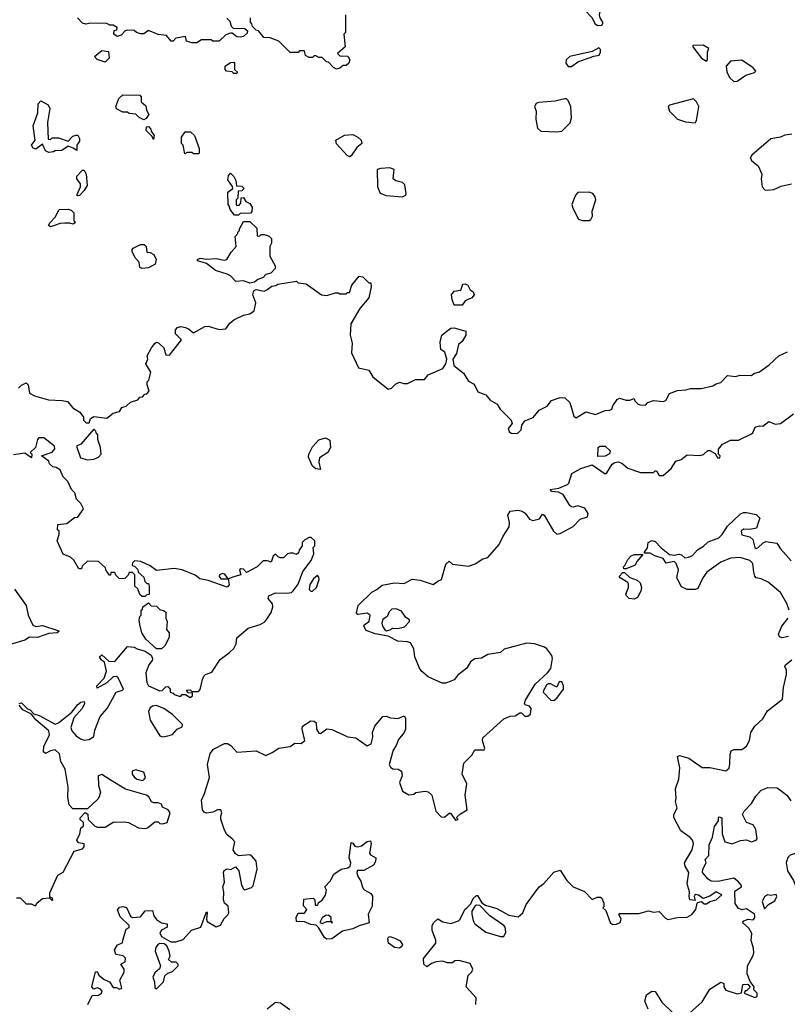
# Model space of a CAD drawing. Extents: x 2293830 to 2387798, y 66850 to 233222.
# Tile 163 of 192: x 2359744 to 2364518, y 197146 to 203264. Entities that reach past the tile are written whole.
import ezdxf

# ---------------------------------------------------------------- set-up
doc = ezdxf.new("R2010")
doc.units = 0

msp = doc.modelspace()

# ---------------------------------------------------------------- linework, layer by layer
at = {"layer": '0CON05XD'}
for points in [[(2363338.3, 203228.3), (2363365, 203230), (2363372.5, 203245), (2363353.3, 203275), (2363350, 203295), (2363382, 203455), (2363380, 203475), (2363365, 203481.2), (2363284.1, 203465.9), (2363267.7, 203452.3), (2363245, 203417.5), (2363210, 203405), (2363210, 203385), (2363245, 203360), (2363256.4, 203326.4), (2363303.3, 203275), (2363320.7, 203240.7), (2363338.3, 203228.3)], [(2361033, 203273), (2361050, 203255), (2361060, 203225), (2361071.7, 203211.7), (2361145, 203210), (2361160, 203195), (2361158.3, 203181.7), (2361135, 203160), (2361115, 203156.7), (2361095, 203157.5), (2361065, 203180), (2361055, 203180), (2361025, 203170), (2360985, 203130), (2360945, 203130), (2360935, 203140), (2360875, 203140), (2360845, 203120), (2360815, 203120), (2360781.7, 203131.7), (2360775, 203160), (2360715, 203150), (2360698.3, 203131.7), (2360685, 203130), (2360657, 203167), (2360605, 203172.5), (2360545, 203197.5), (2360515, 203177.5), (2360495, 203176.7), (2360470, 203185), (2360455, 203197.5), (2360415, 203200), (2360400, 203195), (2360375, 203167.5), (2360350.7, 203160.7), (2360330, 203175), (2360331.7, 203198.3), (2360348.3, 203201.7), (2360350, 203215), (2360325, 203230), (2360305, 203230), (2360285, 203240), (2360185, 203242.5), (2360155, 203236.7), (2360135, 203242.5), (2360102.5, 203275)], [(2361715, 202957.5), (2361696.4, 202966.4), (2361665, 203000), (2361651.7, 203001.7), (2361625, 203030), (2361605, 203030), (2361585, 203040), (2361575, 203040), (2361565, 203030), (2361545, 203030), (2361521.7, 203041.7), (2361515, 203070), (2361485, 203070), (2361475, 203060), (2361425, 203060), (2361355, 203130), (2361301.7, 203151.7), (2361263, 203153), (2361230, 203195), (2361215, 203200), (2361191.7, 203221.7), (2361188.3, 203238.3), (2361180, 203245), (2361180, 203275)], [(2361770, 203295), (2361770, 203185), (2361760, 203175), (2361767.5, 203095), (2361720, 203055), (2361735, 203040), (2361785, 203037.5), (2361797.5, 203015), (2361790, 202995), (2361775, 202980), (2361755, 202980), (2361735, 202962.5), (2361715, 202957.5)], [(2363175, 202973.3), (2363215, 203002.5), (2363315, 203037.5), (2363347, 203043), (2363356.4, 203063.6), (2363355, 203080), (2363345, 203090), (2363305, 203067.5), (2363165, 203036.7), (2363143.3, 203015), (2363140, 202995), (2363153.9, 202973.9), (2363175, 202973.3)], [(2364015, 203007.5), (2364022.5, 203015), (2364022.5, 203065), (2364030, 203085), (2363995, 203106.7), (2363930, 203105), (2363930, 203095), (2363983.8, 203025), (2364015, 203007.5)], [(2360275, 203000), (2360225, 203017.5), (2360210, 203035), (2360255, 203072.5), (2360297, 203067), (2360300, 203025), (2360275, 203000)], [(2361095, 202930), (2361075, 202930), (2361065, 202940), (2361030, 202945), (2361022.5, 202955), (2361022.5, 202975), (2361055, 202997.5), (2361075, 203000), (2361080, 202995), (2361080, 202955), (2361098.3, 202938.3), (2361095, 202930)], [(2364185, 202880), (2364205, 202883.3), (2364260.9, 202919.1), (2364313.6, 202936.4), (2364322.5, 202945), (2364305.8, 202965.8), (2364235, 203013.3), (2364165, 203006.7), (2364137.5, 202975), (2364140.7, 202940.7), (2364157.5, 202905), (2364185, 202880)], [(2360515, 202642.5), (2360487, 202657), (2360467, 202677), (2360425, 202682.5), (2360415, 202690), (2360385, 202690), (2360345, 202710), (2360342.5, 202725), (2360360, 202775), (2360385, 202797.5), (2360490, 202795), (2360500, 202785), (2360500, 202755), (2360528.3, 202728.3), (2360533, 202703), (2360547.5, 202675), (2360530, 202650), (2360515, 202642.5)], [(2359925, 202440), (2359905, 202450), (2359885, 202490), (2359845, 202460), (2359827, 202467), (2359817.5, 202485), (2359840, 202515), (2359827.5, 202605), (2359857.5, 202685), (2359858.3, 202741.7), (2359875, 202760), (2359920, 202735), (2359931.7, 202711.7), (2359917.5, 202625), (2359921.7, 202521.7), (2359935, 202520), (2359945, 202530), (2359985, 202530), (2360045, 202510), (2360075, 202540), (2360095, 202547.5), (2360106.4, 202546.4), (2360116.4, 202526.4), (2360115, 202510), (2360100, 202485), (2360098.3, 202451.7), (2360077, 202467), (2360045, 202477.5), (2360005, 202452.5), (2359965, 202450), (2359955, 202442.5), (2359925, 202440)], [(2363085, 202567.5), (2363115, 202572.5), (2363166.4, 202623.6), (2363176.4, 202653.6), (2363172.5, 202725), (2363155, 202762.5), (2363145, 202772.5), (2363135, 202773.3), (2363075, 202758.8), (2362970.5, 202749.5), (2362955, 202743.3), (2362946.2, 202725), (2362956.2, 202695), (2362953.9, 202646.1), (2362965, 202590), (2362985, 202572.5), (2363085, 202567.5)], [(2363945, 202623.3), (2363953, 202637), (2363966.7, 202725), (2363952.5, 202755), (2363935, 202772.5), (2363786.1, 202733.9), (2363776.7, 202725), (2363785, 202696.7), (2363835, 202646.2), (2363885, 202630), (2363945, 202623.3)], [(2360575, 202520), (2360568.3, 202538.3), (2360530, 202575), (2360531.7, 202598.3), (2360545, 202600), (2360560, 202585), (2360561.7, 202571.7), (2360580, 202545), (2360575, 202520)], [(2360855, 202430), (2360825, 202430), (2360815, 202440), (2360785, 202440), (2360771.7, 202431.7), (2360760, 202485), (2360750, 202495), (2360750, 202535), (2360773, 202567), (2360807, 202567), (2360830, 202545), (2360860, 202465), (2360860, 202435), (2360855, 202430)], [(2361795, 202412.5), (2361780.7, 202420.7), (2361713.6, 202493.6), (2361710, 202515), (2361763.6, 202546.4), (2361815, 202550), (2361847.5, 202535), (2361867.5, 202515), (2361872.5, 202495), (2361840.3, 202469.7), (2361805, 202417.5), (2361795, 202412.5)], [(2364545, 202552.5), (2364502.7, 202547.3), (2364475, 202533.8), (2364415.8, 202524.2), (2364297, 202423), (2364287.5, 202405), (2364297, 202387), (2364337, 202357), (2364360, 202305), (2364356.2, 202275), (2364362.5, 202225), (2364377.9, 202207.9), (2364395, 202204.2)], [(2360105, 202170), (2360100, 202175), (2360122.5, 202225), (2360122.5, 202245), (2360100, 202275), (2360098.3, 202291.7), (2360135, 202330), (2360145, 202330), (2360156.7, 202305), (2360163.3, 202235), (2360145, 202203.3), (2360115, 202172.5), (2360105, 202170)], [(2361105, 202050), (2361080.7, 202050.7), (2361052.5, 202085), (2361047.5, 202107.5), (2361040, 202115), (2361038.3, 202191.7), (2361070, 202215), (2361068.3, 202228.3), (2361038.3, 202268.3), (2361042.5, 202295), (2361055, 202310), (2361075, 202290), (2361087.5, 202265), (2361091.7, 202231.7), (2361125, 202230), (2361140, 202215), (2361125, 202200), (2361101.7, 202198.3), (2361100, 202155), (2361090, 202145), (2361090, 202115), (2361095, 202110), (2361108.3, 202111.7), (2361120, 202125), (2361121.7, 202158.3), (2361135, 202160), (2361150, 202135), (2361175, 202122.5), (2361189.3, 202099.3), (2361187, 202073), (2361178.3, 202061.7), (2361115, 202060), (2361105, 202050)], [(2362125, 202164.2), (2362145, 202174), (2362148.1, 202185), (2362138.3, 202238.3), (2362125, 202253.3), (2362083.6, 202263.6), (2362067.5, 202275), (2362073, 202333), (2362045, 202343.3), (2361989.3, 202340.7), (2361967, 202333), (2361968.8, 202225), (2361986.1, 202186.1), (2362022.7, 202172.7), (2362125, 202164.2)], [(2364395, 202204.2), (2364435, 202208.8), (2364480.2, 202229.8), (2364544.6, 202245.4)], [(2363285, 202016.7), (2363295, 202022.5), (2363305.9, 202044.1), (2363303.8, 202075), (2363326.2, 202145), (2363323.6, 202163.6), (2363307.5, 202185), (2363285, 202193.3), (2363215, 202190), (2363200, 202175), (2363177.5, 202115), (2363183, 202093), (2363220, 202025), (2363245, 202016.7), (2363285, 202016.7)], [(2359935, 201977.5), (2359922.5, 201985), (2359932.5, 202005), (2359963.6, 202036.4), (2359990, 202085), (2360045, 202087.5), (2360065, 202080), (2360080, 202065), (2360080, 202015), (2360090, 202005), (2360077, 201993), (2360055, 202000), (2360025, 202000), (2359995, 201997.5), (2359955, 201983.3), (2359935, 201977.5)], [(2361175, 201627.5), (2361135, 201642.5), (2361088.3, 201638.3), (2361055, 201672.5), (2361035, 201683.8), (2360962.5, 201705), (2360905, 201748.8), (2360850, 201765), (2360850, 201775), (2360867, 201783), (2360905.8, 201775.8), (2360965, 201781.2), (2361015, 201770), (2361032.5, 201775), (2361059.5, 201820.5), (2361090, 201855), (2361083, 201917), (2361100, 201935), (2361100, 201945), (2361110, 201955), (2361110, 201965), (2361135, 202010), (2361175, 202010), (2361218.3, 201968.3), (2361221.7, 201921.7), (2361235, 201920), (2361245, 201930), (2361265, 201930), (2361295, 201920), (2361310, 201905), (2361310, 201875), (2361300, 201855), (2361300, 201795), (2361332.5, 201735), (2361331.7, 201718.3), (2361305, 201690), (2361275, 201680), (2361258.3, 201661.7), (2361225, 201650), (2361205, 201632.5), (2361175, 201627.5)], [(2360505, 201717.5), (2360490, 201725), (2360487, 201757), (2360462.5, 201785), (2360443, 201823), (2360443, 201837), (2360450, 201845), (2360495, 201867.5), (2360517, 201867), (2360530, 201855), (2360535, 201820), (2360555, 201817.5), (2360577.5, 201805), (2360593.3, 201775), (2360586.7, 201745), (2360545, 201723.3), (2360505, 201717.5)], [(2359835, 200927.5), (2359922.3, 200902.3), (2360008.8, 200898.8), (2360041.2, 200891.2), (2360075, 200853.3), (2360117.5, 200825), (2360140, 200795), (2360140, 200775), (2360158.3, 200758.3), (2360175, 200760), (2360183.6, 200786.4), (2360205, 200798.8), (2360285, 200787.5), (2360325, 200820), (2360365, 200830), (2360380, 200855), (2360407, 200863), (2360433, 200887), (2360478.3, 200901.7), (2360491.7, 200918.3), (2360508.3, 200921.7), (2360521.7, 200938.3), (2360535, 200940), (2360550, 200955), (2360537.5, 200995), (2360537.5, 201015), (2360547.5, 201025), (2360560, 201075), (2360527.5, 201125), (2360540, 201155), (2360537.5, 201175), (2360563.9, 201226.1), (2360585, 201252.5), (2360595, 201260), (2360606.4, 201256.4), (2360640, 201225), (2360651.7, 201181.7), (2360675, 201180), (2360750, 201275), (2360713, 201313), (2360713, 201337), (2360725, 201352.5), (2360745, 201357.5), (2360775, 201351.2), (2360793.6, 201343.6), (2360825, 201317.5), (2360895, 201358.8), (2360915, 201360), (2360985, 201340), (2361025, 201342.5), (2361050.7, 201379.3), (2361075, 201400), (2361135, 201427.5), (2361175, 201437.5), (2361202.5, 201455), (2361212.5, 201505), (2361193.3, 201555), (2361200.7, 201579.3), (2361215, 201587.5), (2361265, 201577.5), (2361280, 201585), (2361311.7, 201608.3), (2361337, 201613), (2361348.3, 201621.7), (2361465, 201640), (2361475, 201630), (2361525, 201622.5), (2361620, 201555), (2361655, 201550), (2361705, 201567.5), (2361725, 201567.5), (2361735, 201560), (2361775, 201560), (2361781.7, 201568.3), (2361795, 201570), (2361810, 201615), (2361855, 201670), (2361877, 201667), (2361915, 201630), (2361928.3, 201628.3), (2361930, 201605), (2361916, 201535), (2361859.5, 201470.5), (2361803.8, 201375), (2361800, 201305), (2361812.5, 201255), (2361806.7, 201195), (2361850.3, 201100.3), (2361915, 201086), (2361940, 201045), (2362035, 200968), (2362055.8, 200974.2), (2362080.7, 200999.3), (2362105, 201012.5), (2362132.9, 201002.9), (2362155, 201002.9), (2362205, 201028.8), (2362261.7, 201028.3), (2362285, 201057.5), (2362375, 201097.5), (2362393.3, 201125), (2362400, 201155), (2362387.5, 201197.5), (2362362.5, 201215), (2362359.3, 201260.7), (2362370, 201305), (2362400.4, 201329.6), (2362425, 201346.9), (2362445, 201350.6), (2362519.2, 201329.2), (2362518.2, 201305), (2362495.6, 201264.4), (2362473.8, 201245), (2362459.5, 201190.5), (2362437.5, 201155), (2362443.3, 201115), (2362505, 201067.5), (2362535, 201017.5), (2362569.3, 200999.3), (2362592.3, 200952.3), (2362643.6, 200933.6), (2362670.5, 200900.5), (2362712.5, 200875), (2362732.5, 200845), (2362800, 200775), (2362807.5, 200755), (2362782.5, 200725), (2362787.5, 200705), (2362800, 200695), (2362835, 200692.5), (2362845, 200697.5), (2362862.5, 200715), (2362867.5, 200745), (2362885, 200772.5), (2362937.3, 200792.7), (2362975, 200837.5), (2363025, 200862.5), (2363051.2, 200898.8), (2363105, 200916), (2363135, 200913.8), (2363165.5, 200885), (2363191.1, 200801.1), (2363205, 200790.5), (2363265, 200826.7), (2363325, 200811.1), (2363385, 200836.7), (2363415, 200837.5), (2363427.5, 200845), (2363433.3, 200865), (2363460, 200905), (2363475, 200913.3), (2363515, 200900), (2363539.3, 200900.7), (2363565, 200910), (2363570, 200895), (2363590, 200875), (2363601.7, 200871.7), (2363635, 200870), (2363650, 200885), (2363685, 200897.5), (2363745, 200892.5), (2363761.7, 200898.3), (2363785, 200942.5), (2363835, 200960), (2363886.1, 200963.9), (2363915, 200973.3), (2363983, 200973), (2364055, 200989.4), (2364075, 201002), (2364105, 201010), (2364145, 201054.2), (2364195, 201048), (2364225, 201056.2), (2364295, 201052.5), (2364310, 201065), (2364345, 201076.2), (2364405, 201118.6), (2364465, 201175.6), (2364519.1, 201200.9)], [(2362495, 201490), (2362445, 201490), (2362432.5, 201525), (2362430, 201555), (2362445, 201577.5), (2362486.4, 201583.6), (2362500, 201620), (2362515, 201623.3), (2362530, 201615), (2362545.8, 201585.8), (2362565, 201572.5), (2362570, 201555), (2362555, 201536.7), (2362513.6, 201516.4), (2362495, 201490)], [(2359736.4, 200973.6), (2359755, 200992.5), (2359785, 201007.5), (2359797.5, 200995), (2359803.9, 200943.9), (2359835, 200927.5)], [(2361123.6, 197886.4), (2361135, 197862.5), (2361145, 197856.7), (2361185, 197871.4), (2361195, 197881.2), (2361220.8, 197985), (2361213.8, 198035), (2361192.7, 198062.7), (2361175, 198074), (2361105, 198067.5), (2361085, 198080), (2361072.5, 198105), (2361081.2, 198155), (2361066.2, 198175), (2361031.7, 198201.7), (2361017, 198227), (2360995.6, 198295.6), (2360994.2, 198315), (2361001.2, 198335), (2360993.8, 198353.8), (2360975, 198354), (2360945, 198340), (2360905, 198333.8), (2360890.5, 198340.5), (2360881.2, 198355), (2360873.8, 198415), (2360894.1, 198455.9), (2360924.3, 198555), (2360911.1, 198635), (2360928.5, 198705), (2360948.7, 198731.3), (2361017.2, 198767.2), (2361036.7, 198766.7), (2361058, 198755), (2361095, 198712.5), (2361215, 198720), (2361275, 198692.5), (2361315, 198710), (2361355, 198737.5), (2361425, 198748.8), (2361455, 198768), (2361494, 198766), (2361517.1, 198785), (2361501.2, 198855), (2361503.1, 198875), (2361555, 198907.7), (2361576.2, 198906.2), (2361588.1, 198895), (2361590.6, 198855), (2361605, 198831.2), (2361615, 198828.8), (2361655, 198857.1), (2361685, 198853.3), (2361785, 198808.9), (2361835, 198802.5), (2361905, 198752.5), (2361930, 198765), (2361940, 198805), (2361937.5, 198835), (2361953.3, 198875), (2362003.3, 198935), (2362023, 198937), (2362050, 198925), (2362095, 198920.8), (2362135, 198937.5), (2362143.6, 198923.6), (2362144.2, 198855), (2362136, 198835), (2362098.8, 198791.2), (2362086.2, 198755), (2362066.7, 198725), (2362042.5, 198635), (2362050, 198620), (2362065, 198610), (2362097, 198607), (2362117.5, 198595), (2362122.5, 198565), (2362106, 198525), (2362125, 198470), (2362165, 198447.5), (2362195, 198452.5), (2362208.3, 198461.7), (2362265, 198470), (2362285, 198466.7), (2362306.7, 198445), (2362332.9, 198345), (2362365, 198310), (2362385, 198308.8), (2362415, 198333.3), (2362423, 198333), (2362455, 198290), (2362470, 198295), (2362461.7, 198301.7), (2362461.7, 198308.3), (2362485, 198330), (2362527.5, 198355), (2362513.8, 198445), (2362524, 198515), (2362496, 198575), (2362506.7, 198645), (2362556.7, 198695), (2362575, 198727.5), (2362633, 198727), (2362636.7, 198735), (2362622, 198785), (2362625, 198802.5), (2362755, 198920), (2362793.6, 198936.4), (2362825, 198937.5), (2362855, 198956.2), (2362865, 198956.7), (2362886.2, 198936.2), (2362905, 198936), (2362921.7, 198948.3), (2362924.3, 198984.3), (2362915, 198998.8), (2362887, 199007), (2362882.5, 199015), (2362890, 199035), (2362950, 199135), (2363026.2, 199205), (2363047, 199233), (2363058, 199295), (2363053.6, 199313.6), (2363022.5, 199355), (2363007.5, 199365), (2362945, 199386.2), (2362895, 199389.2), (2362757.5, 199352.5), (2362735, 199332.5), (2362655, 199318.8), (2362615, 199297.5), (2362575, 199292.9), (2362546.7, 199273.3), (2362525.4, 199234.6), (2362468.6, 199191.4), (2362445, 199161.2), (2362395, 199141.2), (2362372.3, 199142.3), (2362285, 199180), (2362245, 199213.3), (2362230, 199235), (2362201.2, 199305), (2362194.2, 199355), (2362175, 199391.2), (2362155, 199399.2), (2362095, 199402), (2362035, 199434), (2361955, 199448), (2361899.3, 199469.3), (2361883.3, 199495), (2361887.5, 199505), (2361916.4, 199523.6), (2361922.5, 199565), (2361905, 199576.7), (2361847.5, 199567.5), (2361838.3, 199578.3), (2361848.8, 199625), (2361933.2, 199706.8), (2361965, 199722.9), (2361998.9, 199751.1), (2362074.6, 199765.4), (2362135, 199760), (2362185, 199786.7), (2362235, 199781.4), (2362315, 199753.8), (2362344.2, 199775.8), (2362367.7, 199785), (2362379.7, 199829.7), (2362395, 199880), (2362415, 199900), (2362435, 199880), (2362535, 199868), (2362577, 199883), (2362625, 199913.3), (2362655, 199922.5), (2362725, 200002.5), (2362750, 200055), (2362787.7, 200112.3), (2362790.7, 200140.7), (2362780, 200185), (2362795, 200210), (2362845, 200216), (2362869.5, 200209.5), (2362887, 200197), (2362915, 200160), (2362935, 200152.9), (2362976.9, 200163.1), (2362995, 200192.5), (2363006.2, 200185), (2363064.2, 200085), (2363085, 200068.1), (2363105, 200071.1), (2363185, 200116), (2363229.1, 200160.9), (2363275.4, 200174.6), (2363280, 200195), (2363257.9, 200227.9), (2363215, 200242.9), (2363185, 200234.4), (2363175, 200237.1), (2363164.4, 200245), (2363124.1, 200314.1), (2363095, 200327.5), (2363053, 200333), (2363042.5, 200345), (2363096.4, 200353.6), (2363150, 200375), (2363160, 200385), (2363177.1, 200445), (2363233.3, 200475), (2363305, 200497.5), (2363385, 200442.5), (2363395, 200447.5), (2363428.3, 200501.7), (2363445, 200512.9), (2363465, 200516), (2363488.3, 200508.3), (2363527, 200477), (2363605, 200450), (2363685, 200450), (2363695, 200460), (2363705, 200460), (2363721.7, 200431.7), (2363745, 200432.5), (2363796.2, 200475), (2363825, 200520), (2363858.3, 200531.7), (2363895, 200560), (2363975, 200556.2), (2363997.3, 200562.7), (2364023, 200587), (2364035, 200587.5), (2364068.3, 200568.3), (2364085, 200540), (2364098.3, 200541.7), (2364100, 200555), (2364090, 200565), (2364090, 200595), (2364115, 200627.5), (2364165, 200652), (2364215, 200652), (2364295, 200690), (2364303.6, 200696.4), (2364317, 200733), (2364345, 200740), (2364365, 200737.5), (2364402.5, 200767.5), (2364441.7, 200751.7), (2364475.9, 200754.1), (2364555.8, 200814.2)], [(2360165, 200530), (2360205, 200534.2), (2360235, 200545.8), (2360250, 200565), (2360246.1, 200606.1), (2360230, 200655), (2360230, 200685), (2360221.7, 200691.7), (2360218.3, 200708.3), (2360205, 200720), (2360125, 200627.5), (2360097.5, 200615), (2360122.4, 200542.4), (2360165, 200530)], [(2359740, 199015), (2359755, 199020), (2359791.7, 198981.7), (2359810, 198975), (2359831.7, 198951.7), (2359865, 198940), (2359965, 198887.1), (2359985, 198895.7), (2360067.9, 198962.1), (2360105, 199008.8), (2360125, 199023.3), (2360145, 199027.5), (2360146.7, 199015), (2360133.3, 198985), (2360081.2, 198925), (2360062, 198865), (2360068, 198845), (2360094.2, 198815), (2360121.2, 198795), (2360145, 198788.1), (2360175, 198791.9), (2360205, 198810), (2360211.7, 198848.3), (2360245, 198934), (2360287.5, 198985), (2360343.6, 199086.4), (2360377.5, 199095), (2360388.8, 199105), (2360356.2, 199175), (2360345, 199183.3), (2360325, 199180), (2360285, 199142.5), (2360225, 199110), (2360223.3, 199125), (2360268.3, 199171.7), (2360284, 199215), (2360271.7, 199271.7), (2360252.5, 199285), (2360240, 199305), (2360255, 199316.7), (2360297.5, 199277.5), (2360335, 199276.7), (2360415, 199370), (2360455, 199366), (2360474, 199354), (2360525, 199340), (2360562.5, 199315), (2360570, 199295), (2360567, 199283), (2360547.5, 199255), (2360528.5, 199205), (2360533.8, 199145), (2360544, 199125), (2360615, 199093.3), (2360630, 199095), (2360651.7, 199118.3), (2360665, 199120), (2360680, 199105), (2360680, 199085), (2360698.3, 199078.3), (2360705, 199070), (2360735, 199060), (2360745, 199060), (2360755, 199070), (2360775, 199070), (2360805, 199052.5), (2360818.3, 199061.7), (2360818.3, 199078.3), (2360791.7, 199081.7), (2360781.7, 199098.3), (2360805, 199100), (2360815, 199090), (2360855, 199090), (2360867, 199103), (2360880, 199165), (2360890, 199185), (2360900, 199195), (2360939.3, 199210.7), (2360990.5, 199289.5), (2361048.8, 199331.2), (2361075, 199357.5), (2361090, 199385), (2361095, 199422.5), (2361165, 199483.3), (2361240, 199505), (2361267.7, 199522.3), (2361280.7, 199539.3), (2361308.8, 199581.2), (2361318.8, 199615), (2361316.7, 199635), (2361288.3, 199668.3), (2361293.3, 199685), (2361335, 199702), (2361405, 199700), (2361434.4, 199705.6), (2361445, 199714.2), (2361475, 199756.7), (2361503.9, 199836.1), (2361555.9, 199904.1), (2361572.5, 199945), (2361570, 199985), (2361580, 199995), (2361580, 200025), (2361557, 200047), (2361545, 200047.5), (2361517, 200033), (2361500, 200015), (2361500, 199995), (2361481.7, 199968.3), (2361478.3, 199951.7), (2361465, 199940), (2361445, 199950), (2361425, 199950), (2361410, 199945), (2361385, 199920), (2361365, 199920), (2361353.6, 199923.6), (2361335, 199942.5), (2361319.3, 199930.7), (2361307, 199893), (2361285, 199902.5), (2361258.3, 199901.7), (2361220, 199865), (2361155, 199830), (2361135, 199850), (2361118.3, 199851.7), (2361111.2, 199845), (2361120, 199815), (2361082.5, 199805), (2361040, 199790), (2361019.5, 199819.5), (2361005, 199822.9), (2360986.2, 199815), (2360984.2, 199804.2), (2360995, 199788.8), (2361040, 199790), (2361046.7, 199753.3), (2361035, 199737.5), (2360915, 199780), (2360865, 199790), (2360835, 199812.5), (2360755, 199846), (2360705, 199853.8), (2360595, 199842.5), (2360555, 199870), (2360497, 199897), (2360458.3, 199901.7), (2360445, 199890), (2360443, 199873), (2360458.3, 199868.3), (2360478.3, 199848.3), (2360481.7, 199831.7), (2360515, 199800), (2360523, 199773), (2360535, 199760), (2360545, 199760), (2360550, 199745), (2360548.3, 199691.7), (2360535, 199690), (2360525, 199680), (2360505, 199680), (2360491.7, 199691.7), (2360478.3, 199728.3), (2360460, 199745), (2360460, 199815), (2360445, 199830), (2360425, 199830), (2360418.3, 199811.7), (2360398.3, 199791.7), (2360365, 199790), (2360341.7, 199811.7), (2360335, 199830), (2360311.7, 199828.3), (2360308.3, 199811.7), (2360301.7, 199811.7), (2360281.7, 199841.7), (2360278.3, 199858.3), (2360235, 199897.5), (2360165, 199900), (2360131.7, 199868.3), (2360128.3, 199851.7), (2360111.7, 199851.7), (2360080, 199905), (2360060, 199925), (2360013.6, 199943.6), (2359977.5, 200025), (2359990, 200065), (2359990, 200085), (2359980, 200095), (2359981.7, 200128.3), (2360037, 200133), (2360085, 200170), (2360105, 200172.5), (2360140, 200225), (2360125, 200257.5), (2360097.5, 200285), (2360086.2, 200325), (2360065.4, 200345.4), (2360044.1, 200394.1), (2360013.9, 200423.9), (2359996.4, 200466.4), (2359971.7, 200481.7), (2359950, 200485), (2359930, 200505), (2359925, 200520), (2359880, 200555), (2359945, 200577.5), (2359961.7, 200598.3), (2359960, 200615), (2359895, 200666.7), (2359863.8, 200666.2), (2359853.8, 200656.2), (2359842.5, 200605), (2359810, 200575), (2359820, 200565), (2359818.3, 200541.7), (2359775, 200570), (2359705, 200560)], [(2361615, 200470), (2361585, 200473.8), (2361565, 200490), (2361540.8, 200545), (2361541.4, 200565), (2361565, 200610), (2361605, 200653.3), (2361645.9, 200665.9), (2361672.5, 200652.5), (2361677.5, 200605), (2361660, 200575), (2361609.3, 200540.7), (2361603.3, 200515), (2361615, 200470)], [(2363340, 200550), (2363341.4, 200605), (2363352, 200615), (2363385, 200614.4), (2363416, 200585), (2363412.7, 200567.3), (2363385, 200551.9), (2363340, 200550)], [(2364528.6, 199595), (2364515, 199636.7), (2364475.2, 199705.2), (2364398.6, 199768.6), (2364355, 199789.2), (2364325, 199796), (2364315.6, 199805.6), (2364309.7, 199830.3), (2364302.9, 199885), (2364285, 199904.3), (2364225, 199923.3), (2364165, 199918.1), (2364105, 199894.3), (2364018.2, 199831.8), (2363991.9, 199795), (2363960.7, 199729.3), (2363945, 199722.5), (2363895, 199722.5), (2363860.5, 199740.5), (2363830, 199795), (2363840.8, 199845), (2363825.8, 199885), (2363815, 199896.7), (2363765, 199887.5), (2363745.6, 199915.6), (2363693.4, 199933.4), (2363665, 199950), (2363630, 199950), (2363630, 199955), (2363647.5, 199982.5), (2363653.3, 200015), (2363675, 200028.8), (2363695, 200022.5), (2363732.3, 199982.3), (2363785, 199942), (2363815, 199936), (2363846.1, 199943.9), (2363859.7, 199939.7), (2363880.9, 199920.9), (2363903.8, 199923.8), (2363927.8, 199935), (2363959.4, 199970.6), (2363997.3, 199992.7), (2364025, 200018.9), (2364092.5, 200045), (2364112.5, 200065), (2364145, 200118), (2364226.4, 200193.6), (2364245, 200202.5), (2364265, 200202.5), (2364325, 200190), (2364347, 200167), (2364340.7, 200149.3), (2364325.7, 200104.3), (2364285, 200096.2), (2364245, 200097.8), (2364230.6, 200085), (2364235, 200062.5), (2364285, 200050), (2364304.4, 200035), (2364315, 199984), (2364325, 199979.2), (2364335, 199982.9), (2364366.7, 200013.3), (2364385, 200022.5), (2364452.4, 200012.4), (2364475.9, 199975.9), (2364542.5, 199902.5)], [(2363501.7, 199851.7), (2363500, 199865), (2363508.3, 199871.7), (2363525, 199910), (2363547, 199933), (2363565, 199940), (2363620, 199940), (2363581.7, 199898.3), (2363571.2, 199875), (2363515, 199852.5), (2363501.7, 199851.7)], [(2361565, 199712.5), (2361590, 199735), (2361606.7, 199785), (2361605, 199800), (2361595, 199810), (2361571.2, 199788.8), (2361548.8, 199755), (2361544.2, 199724.2), (2361555, 199712.5), (2361565, 199712.5)], [(2363565, 199663.3), (2363535, 199666.7), (2363516.7, 199685), (2363514.2, 199695), (2363530.6, 199735), (2363529.3, 199759.3), (2363525, 199768), (2363477.5, 199795), (2363472.5, 199805), (2363495, 199830), (2363505, 199830), (2363538, 199798), (2363585, 199782.2), (2363601.9, 199765), (2363610, 199735), (2363606.7, 199713.3), (2363585.8, 199674.2), (2363565, 199663.3)], [(2359712.5, 199725), (2359783.3, 199625), (2359796.7, 199565), (2359825, 199502.5), (2359845, 199493.3), (2359885, 199500), (2359981.7, 199468.3), (2359990, 199465), (2359976.4, 199453.6), (2359925, 199450), (2359855, 199426.2), (2359805, 199426.7), (2359775, 199408.8), (2359685, 199381.2)], [(2360625, 199353.8), (2360594.2, 199354.2), (2360528.8, 199415), (2360504.2, 199455), (2360490, 199505), (2360487.5, 199535), (2360490, 199555), (2360500, 199565), (2360500, 199595), (2360508.3, 199601.7), (2360510, 199615), (2360545, 199640), (2360561.7, 199621.7), (2360595, 199620), (2360615, 199600), (2360641.7, 199591.7), (2360651.7, 199581.7), (2360652.5, 199545), (2360660, 199525), (2360657.5, 199475), (2360672.5, 199455), (2360673.3, 199425), (2360647.3, 199372.7), (2360625, 199353.8)], [(2362025, 199466.2), (2362045, 199473.8), (2362065, 199484), (2362095, 199480.8), (2362137.9, 199492.1), (2362167.5, 199525), (2362168, 199535), (2362145, 199548.8), (2362118.6, 199588.6), (2362085, 199603.8), (2362058.5, 199601.5), (2362042.5, 199585), (2362030, 199555), (2362003.2, 199536.8), (2361995.6, 199515), (2361999.4, 199495), (2362015, 199473.3), (2362025, 199466.2)], [(2364525, 199430.8), (2364485, 199424), (2364468.8, 199428.8), (2364464, 199445), (2364484.6, 199495.4), (2364522.9, 199545)], [(2363949.2, 197735), (2363956.2, 197773.8), (2363962, 197778), (2363985, 197783.8), (2364000.6, 197770.6), (2364015, 197770.8), (2364035.9, 197784.1), (2364074.4, 197795), (2364110, 197825), (2364075, 197844.2), (2364035, 197817.8), (2363995, 197802.5), (2363965, 197824), (2363945, 197828.8), (2363938, 197815), (2363945, 197790), (2363912.5, 197795), (2363906.7, 197815), (2363910, 197845), (2363894, 197895), (2363906, 197965), (2363882.5, 198005), (2363877.5, 198025), (2363926.9, 198105), (2363934, 198145), (2363928.8, 198165), (2363912.7, 198182.7), (2363855, 198223.8), (2363813, 198307), (2363812.5, 198325), (2363832.5, 198365), (2363822.5, 198405), (2363826.7, 198425), (2363822.5, 198485), (2363843.3, 198545), (2363850, 198615), (2363834.4, 198685.6), (2363848.3, 198691.7), (2363905, 198675.5), (2363987.6, 198617.6), (2364035, 198617.1), (2364135, 198597.5), (2364156.5, 198613.5), (2364159.7, 198640.3), (2364161.8, 198698.2), (2364169.2, 198720.8), (2364185, 198730), (2364235, 198729.4), (2364265, 198750.6), (2364282.5, 198785), (2364291.2, 198835), (2364315, 198873.3), (2364365, 198918.8), (2364395, 198970), (2364487, 199043), (2364494.3, 199115), (2364513.3, 199195), (2364513, 199223), (2364503.3, 199245), (2364507.5, 199255), (2364545, 199286.2)], [(2363065, 199034), (2363085, 199047.5), (2363126.5, 199105), (2363126.7, 199125), (2363115, 199149.2), (2363105, 199151.4), (2363096, 199145), (2363085, 199116.7), (2363045, 199137.1), (2363032.5, 199137.5), (2363021.2, 199128.8), (2363002.5, 199095), (2363000, 199085), (2363046.1, 199036.1), (2363065, 199034)], [(2359723, 197807), (2359747, 197807), (2359785, 197770), (2359815, 197770), (2359835, 197760), (2359845, 197760), (2359850, 197775), (2359885, 197802.5), (2359928.3, 197808.3), (2359945, 197790), (2359950, 197795), (2359946.4, 197806.4), (2359931.7, 197811.7), (2359931.7, 197838.3), (2359981.2, 197948.8), (2360015, 197967.5), (2360083.6, 198096.4), (2360135, 198112.5), (2360145.8, 198125), (2360143.8, 198143.8), (2360110, 198150), (2360100, 198165), (2360118, 198205), (2360125, 198240), (2360140, 198255), (2360140, 198275), (2360120, 198295), (2360120, 198305), (2360151.7, 198338.3), (2360167, 198327), (2360170, 198295), (2360210, 198255), (2360225, 198247.5), (2360275, 198247.5), (2360325, 198277.5), (2360395, 198280), (2360420, 198275), (2360482.7, 198242.7), (2360525, 198238.8), (2360538.3, 198241.7), (2360585, 198280), (2360605, 198280), (2360615, 198270), (2360635, 198267.5), (2360660, 198275), (2360680, 198335), (2360667.5, 198355), (2360631.7, 198371.7), (2360625, 198390), (2360605, 198397.5), (2360575, 198397.5), (2360563.3, 198403.3), (2360546.7, 198435), (2360532.5, 198445), (2360402.7, 198482.7), (2360313, 198537), (2360255, 198574.2), (2360231.2, 198565), (2360233.3, 198505), (2360246, 198465), (2360237.5, 198435), (2360229.3, 198420.7), (2360165, 198360), (2360075, 198360), (2360052.5, 198385), (2360043.8, 198433.8), (2360046, 198495), (2360026.4, 198606.4), (2359998.8, 198655), (2359991.7, 198701.7), (2359965, 198727.5), (2359935, 198720), (2359905, 198703.3), (2359891.2, 198715), (2359895, 198747.5), (2359929.7, 198820.3), (2359926, 198845), (2359845, 198913.3), (2359818.3, 198948.3), (2359762.5, 198975), (2359740, 199005)], [(2360635, 198808.8), (2360665, 198814), (2360695, 198822.5), (2360723.9, 198856.1), (2360755, 198870), (2360755.7, 198885), (2360695, 198946), (2360640, 198985), (2360595, 199002.5), (2360570.6, 198999.4), (2360555, 198988.8), (2360544.5, 198965), (2360555, 198912), (2360615, 198813.3), (2360635, 198808.8)], [(2360505, 198536.7), (2360515, 198540), (2360526.7, 198555), (2360515, 198587.5), (2360465, 198603.3), (2360442.9, 198595), (2360442.5, 198575), (2360457.5, 198555), (2360475, 198543.8), (2360505, 198536.7)], [(2363909.1, 197090.9), (2363988.5, 197161.5), (2364035, 197238.8), (2364105, 197283.3), (2364122.5, 197275), (2364123.3, 197255), (2364135, 197233.3), (2364205, 197210.8), (2364233, 197217), (2364241.7, 197268.3), (2364271.7, 197271.7), (2364287.5, 197252.5), (2364265, 197230), (2364255, 197230), (2364250, 197215), (2364315, 197187.5), (2364330, 197195), (2364330, 197215), (2364310, 197235), (2364312.5, 197255), (2364287.5, 197287.5), (2364267.5, 197335), (2364270, 197385), (2364304.2, 197445), (2364309.2, 197465), (2364308, 197495), (2364293, 197543), (2364298.1, 197585), (2364278.8, 197618.8), (2364240, 197655), (2364246.7, 197665), (2364275, 197674.2), (2364305, 197670), (2364315, 197682.5), (2364316.6, 197696.6), (2364313.8, 197705), (2364265, 197740), (2364236.5, 197733.5), (2364215, 197741.5), (2364192.8, 197772.8), (2364191.4, 197848.6), (2364232.9, 197875), (2364232.6, 197885), (2364215, 197906.4), (2364185, 197929.1), (2364085, 197909.5), (2364045, 197911.5), (2364025, 197923.3), (2363990.4, 197965), (2363991.5, 197985), (2364014, 198025), (2364007.5, 198045), (2364028.8, 198071.2), (2364032.7, 198137.3), (2364053.3, 198185), (2364065, 198250), (2364090, 198285), (2364090, 198305), (2364095, 198310), (2364110, 198305), (2364112.5, 198205), (2364130, 198155), (2364175, 198143.8), (2364226.6, 198163.4), (2364265, 198168.8), (2364295.7, 198155.7), (2364324, 198166), (2364331.2, 198175), (2364322.9, 198232.9), (2364305, 198261.4), (2364265, 198276), (2364240, 198325), (2364250, 198345), (2364295.5, 198394.5), (2364321.2, 198438.8), (2364355, 198476.2), (2364397, 198493), (2364455, 198490), (2364515.9, 198445.9), (2364540.7, 198410.7)], [(2361655, 197551.2), (2361640.5, 197560.5), (2361603, 197623), (2361587.5, 197637.5), (2361555, 197641.2), (2361515, 197657.5), (2361465, 197660), (2361462.9, 197685), (2361475, 197712.5), (2361515, 197712.5), (2361530, 197735), (2361508.3, 197758.3), (2361510.5, 197799.5), (2361570, 197805), (2361580, 197795), (2361581.7, 197761.7), (2361598.3, 197761.7), (2361601.7, 197778.3), (2361625, 197793.3), (2361645, 197823.3), (2361652.5, 197855), (2361642.5, 197875), (2361675, 197910), (2361697.5, 197955), (2361743.3, 197985), (2361785, 197994.2), (2361800, 198005), (2361804.3, 198025), (2361792.4, 198055), (2361805, 198150.6), (2361815, 198148.1), (2361828.5, 198128.5), (2361845, 198124.8), (2361869.2, 198130.8), (2361905, 198158.4), (2361925, 198161.4), (2361930, 198145), (2361919.1, 198085), (2361925, 198074.3), (2361958.8, 198055), (2361957.3, 198032.7), (2361945, 198011.2), (2361885, 197978), (2361845, 197976.7), (2361841.2, 197965), (2361844.2, 197945), (2361865, 197910), (2361875, 197873.3), (2361885, 197860), (2361927.5, 197835), (2361938.3, 197818.3), (2361936.2, 197755), (2361911.2, 197705), (2361917.5, 197652.5), (2361855, 197634), (2361815, 197614), (2361750.5, 197599.5), (2361685, 197552.5), (2361655, 197551.2)], [(2364655, 197810), (2364675, 197812), (2364745, 197851.2), (2364753.8, 197865), (2364756, 197895), (2364771.4, 197918.6), (2364865, 197939.5), (2364880, 197950), (2364886.1, 197965), (2364876, 197986), (2364845, 198009.2), (2364825, 198014.4), (2364795, 198000), (2364733.8, 198095), (2364715, 198108), (2364675, 198118.8), (2364535, 198072.5), (2364521.7, 198058.3), (2364511.2, 198025), (2364518.9, 197975), (2364555.7, 197915), (2364575, 197867.5), (2364635, 197819.2), (2364655, 197810)], [(2360167.5, 197145), (2360195, 197200), (2360235, 197202.5), (2360252.5, 197215), (2360257, 197227), (2360245, 197242.5), (2360225, 197247.5), (2360205, 197240), (2360192.5, 197255), (2360215, 197347.5), (2360225, 197350), (2360236.2, 197326.2), (2360269.2, 197299.2), (2360302.5, 197285), (2360325, 197250), (2360345, 197250), (2360365, 197240), (2360380, 197245), (2360367.5, 197295), (2360392.9, 197345), (2360394.4, 197364.4), (2360372.5, 197395), (2360399.4, 197410.6), (2360402.5, 197432.5), (2360387.6, 197447.6), (2360342.5, 197455), (2360333.3, 197485), (2360352.5, 197515), (2360382.5, 197527.5), (2360386.1, 197543.9), (2360405, 197612.5), (2360425, 197623.3), (2360425.7, 197635), (2360369.4, 197689.4), (2360353, 197733), (2360365, 197749.4), (2360385, 197753.3), (2360408.3, 197748.3), (2360432.6, 197692.6), (2360445, 197684.3), (2360495, 197689.4), (2360525, 197725.6), (2360569.2, 197729.2), (2360578.7, 197695), (2360595, 197672.1), (2360625, 197652), (2360660, 197645), (2360660, 197625), (2360625, 197606.7), (2360615, 197590), (2360625, 197567.5), (2360683, 197533), (2360715, 197533.8), (2360760.8, 197549.2), (2360813, 197607), (2360870, 197625), (2360905, 197720), (2360910, 197715), (2360906.2, 197675), (2360910.8, 197660.8), (2360965, 197626.9), (2360992.6, 197637.4), (2361015, 197678), (2361038.7, 197701.3), (2361044.4, 197715), (2361040.8, 197755), (2361016.7, 197775), (2361012, 197795), (2361013, 197843), (2361006.7, 197875), (2361016.7, 197905), (2361011.2, 197965), (2361015, 197977.5), (2361035, 197987.5), (2361056.4, 197983.6), (2361085, 198000), (2361106.7, 197975), (2361123.6, 197886.4)], [(2362580.8, 197145), (2362583.8, 197185), (2362520, 197255), (2362533.3, 197325), (2362555, 197347.5), (2362562, 197365), (2362545, 197400), (2362475, 197418.8), (2362450, 197415), (2362435, 197402.5), (2362405, 197402.5), (2362373, 197413), (2362335, 197410), (2362305, 197399.2), (2362275, 197378.8), (2362257.5, 197395), (2362255, 197430), (2362332.5, 197525), (2362331.9, 197545), (2362309.5, 197605), (2362310, 197635), (2362319.2, 197655), (2362345, 197676.2), (2362375, 197659.2), (2362425, 197647.5), (2362473.3, 197665), (2362484.2, 197675.8), (2362512.5, 197735), (2362525, 197746), (2362549.2, 197770.8), (2362565, 197802.5), (2362585, 197822.5), (2362591.7, 197821.7), (2362617, 197777), (2362641.7, 197761.7), (2362711.7, 197741.7), (2362785, 197700), (2362845, 197690), (2362872, 197715), (2362894, 197765), (2362974, 197875), (2363003.2, 197896.8), (2363065, 197966.7), (2363105, 197980), (2363145.9, 197915.9), (2363185.9, 197875.9), (2363255.8, 197845.8), (2363305, 197797.5), (2363335, 197811.2), (2363355, 197811.2), (2363363.3, 197805), (2363376.4, 197773.6), (2363376.7, 197753.3), (2363370, 197745), (2363388.8, 197728.8), (2363416.5, 197655), (2363431.1, 197641.1), (2363456.5, 197643.5), (2363478, 197655), (2363484.2, 197675), (2363470, 197705), (2363475, 197710), (2363595, 197710), (2363655, 197727.5), (2363685, 197717.5), (2363721.7, 197721.7), (2363760, 197680), (2363775, 197672.5), (2363835, 197686.2), (2363895, 197686.7), (2363925, 197703.3), (2363949.2, 197735)], [(2364375, 197740), (2364401.1, 197765), (2364440.9, 197789.1), (2364452.5, 197815), (2364448, 197828), (2364415, 197822.4), (2364393.8, 197826.2), (2364375, 197813.4), (2364362.1, 197785), (2364375, 197740)], [(2362735, 197566.2), (2362755, 197567.5), (2362766.7, 197595), (2362763.8, 197625), (2362755.7, 197635.7), (2362667.5, 197695), (2362605, 197760), (2362585, 197762.5), (2362573.6, 197756.4), (2362556.7, 197725), (2362556.7, 197705), (2362563.8, 197665), (2362575, 197646.7), (2362643.3, 197595), (2362735, 197566.2)], [(2361625, 197647.5), (2361655, 197660), (2361680, 197660), (2361685, 197650), (2361690, 197655), (2361680, 197660), (2361680, 197685), (2361665, 197700), (2361645, 197697.5), (2361625, 197682.5), (2361610, 197655), (2361625, 197647.5)], [(2360595, 197241.2), (2360638.8, 197285), (2360647, 197323), (2360665, 197340), (2360695, 197350), (2360730, 197385), (2360730, 197395), (2360717, 197407), (2360688.3, 197408.3), (2360670, 197425), (2360680, 197445), (2360674, 197475), (2360659.2, 197509.2), (2360641.7, 197521.7), (2360615, 197522.9), (2360603.4, 197516.6), (2360591.2, 197498.8), (2360585.5, 197475.5), (2360618.8, 197385), (2360614, 197366), (2360585, 197342), (2360572.7, 197315), (2360582.5, 197285), (2360585, 197247.5), (2360595, 197241.2)], [(2362105, 197494.3), (2362075, 197498), (2362036.7, 197525), (2362032.5, 197555), (2362037, 197563), (2362045, 197566.7), (2362077.3, 197557.3), (2362109.7, 197539.7), (2362123.8, 197515), (2362121.2, 197505), (2362105, 197494.3)], [(2363652.5, 197115), (2363631.2, 197165), (2363642.5, 197205), (2363675, 197228), (2363696, 197225), (2363738.3, 197158.3), (2363803.8, 197095)], [(2361282.1, 197117.9), (2361335, 197159.2), (2361365, 197155.7), (2361423, 197113)]]:
    msp.add_lwpolyline(points, dxfattribs=at)

doc.saveas('drawing.dxf')
